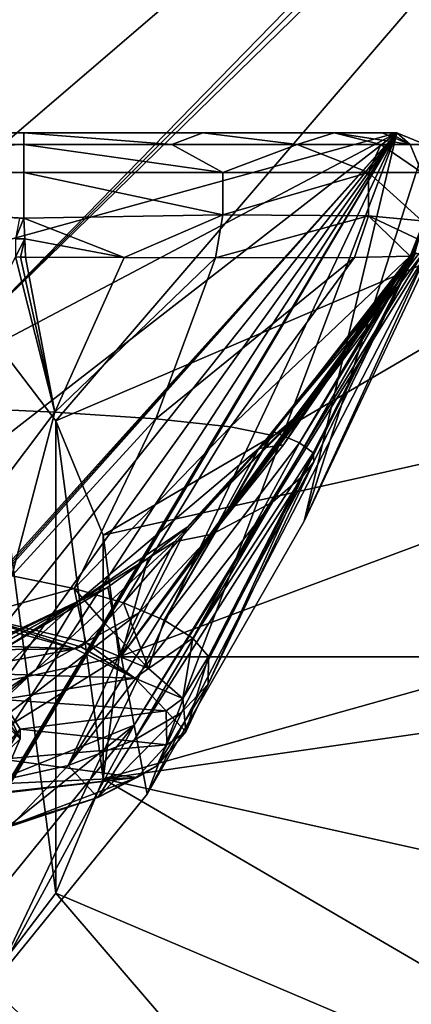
# Model space of a CAD drawing. Header units: millimetres. Extents: x -134 to 34, y -34 to 34.
# Tile 7 of 18: x -91 to -81, y -9 to 16. Entities that reach past the tile are written whole.
import ezdxf

# ---------------------------------------------------------------- set-up
doc = ezdxf.new("R2010")
doc.units = ezdxf.units.MM
doc.header["$LTSCALE"] = 65.128124
for name, color, linetype in [('101', 7, 'CONTINUOUS'), ('112', 7, 'CONTINUOUS'), ('113', 7, 'CONTINUOUS'), ('116', 7, 'CONTINUOUS'), ('117', 7, 'CONTINUOUS'), ('118', 7, 'CONTINUOUS'), ('122', 7, 'CONTINUOUS'), ('123', 7, 'CONTINUOUS'), ('132', 7, 'CONTINUOUS'), ('133', 7, 'CONTINUOUS'), ('135', 7, 'CONTINUOUS'), ('136', 7, 'CONTINUOUS'), ('139', 7, 'CONTINUOUS'), ('143', 7, 'CONTINUOUS'), ('150', 7, 'CONTINUOUS'), ('151', 7, 'CONTINUOUS'), ('157', 7, 'CONTINUOUS'), ('164', 7, 'CONTINUOUS'), ('165', 7, 'CONTINUOUS'), ('166', 7, 'CONTINUOUS'), ('167', 7, 'CONTINUOUS'), ('179', 7, 'CONTINUOUS'), ('180', 7, 'CONTINUOUS'), ('181', 7, 'CONTINUOUS'), ('182', 7, 'CONTINUOUS'), ('183', 7, 'CONTINUOUS'), ('184', 7, 'CONTINUOUS'), ('185', 7, 'CONTINUOUS'), ('195', 7, 'CONTINUOUS'), ('196', 7, 'CONTINUOUS'), ('204', 7, 'CONTINUOUS'), ('206', 7, 'CONTINUOUS'), ('208', 7, 'CONTINUOUS'), ('211', 7, 'CONTINUOUS'), ('88', 7, 'CONTINUOUS'), ('89', 7, 'CONTINUOUS'), ('90', 7, 'CONTINUOUS')]:
    doc.layers.add(name, color=color, linetype=linetype)

msp = doc.modelspace()

# ---------------------------------------------------------------- linework, layer by layer
at = {"layer": '101', "color": 7, "linetype": 'CONTINUOUS'}
for points in [[(-89.696, 5.937, 27.003), (-91.586, 8.404, 27.003), (-89.696, -5.937, 27.003), (-89.696, 5.937, 27.003)], [(-91.586, 8.404, 27.003), (-91.586, -8.404, 27.003), (-89.696, -5.937, 27.003), (-91.586, 8.404, 27.003)], [(-88.509, 3.063, 27.003), (-89.696, 5.937, 27.003), (-88.509, -3.063, 27.003), (-88.509, 3.063, 27.003)], [(-89.696, 5.937, 27.003), (-89.696, -5.937, 27.003), (-88.509, -3.063, 27.003), (-89.696, 5.937, 27.003)], [(-88.107, 0, 27.003), (-88.509, 3.063, 27.003), (-88.509, -3.063, 27.003), (-88.107, 0, 27.003)]]:
    msp.add_3dface(points, dxfattribs=at)
at = {"layer": '112', "color": 7, "linetype": 'CONTINUOUS'}
for points in [[(-87.998, 1.359, 203.457), (-88.474, 0.853, 203.333), (-87.368, -0.292, 200.462), (-87.998, 1.359, 203.457)], [(-86.974, 0.923, 201.33), (-87.998, 1.359, 203.457), (-87.368, -0.292, 200.462), (-86.974, 0.923, 201.33)], [(-88.474, 0.853, 203.333), (-88.949, 0.36, 203.209), (-87.368, -0.292, 200.462), (-88.474, 0.853, 203.333)], [(-86.255, 0.47, 199.087), (-86.974, 0.923, 201.33), (-87.368, -0.292, 200.462), (-86.255, 0.47, 199.087)], [(-86.508, -1.045, 197.376), (-86.255, 0.47, 199.087), (-87.368, -0.292, 200.462), (-86.508, -1.045, 197.376)], [(-85.862, 0.012, 196.752), (-86.255, 0.47, 199.087), (-86.508, -1.045, 197.376), (-85.862, 0.012, 196.752)], [(-86.435, -1.882, 194.137), (-85.862, 0.012, 196.752), (-86.508, -1.045, 197.376), (-86.435, -1.882, 194.137)], [(-85.875, -0.682, 193.231), (-85.862, 0.012, 196.752), (-86.435, -1.882, 194.137), (-85.875, -0.682, 193.231)], [(-86.539, -1.401, 190.085), (-85.875, -0.682, 193.231), (-87.162, -2.742, 191.001), (-86.539, -1.401, 190.085)], [(-87.162, -2.742, 191.001), (-85.875, -0.682, 193.231), (-86.435, -1.882, 194.137), (-87.162, -2.742, 191.001)], [(-87.727, -2.091, 187.517), (-86.539, -1.401, 190.085), (-88.643, -3.537, 188.148), (-87.727, -2.091, 187.517)], [(-88.643, -3.537, 188.148), (-86.539, -1.401, 190.085), (-87.162, -2.742, 191.001), (-88.643, -3.537, 188.148)], [(-89.387, -2.727, 185.401), (-87.727, -2.091, 187.517), (-88.643, -3.537, 188.148), (-89.387, -2.727, 185.401)], [(-93.871, -3.725, 182.571), (-89.387, -2.727, 185.401), (-90.792, -4.203, 185.729), (-93.871, -3.725, 182.571)], [(-90.792, -4.203, 185.729), (-89.387, -2.727, 185.401), (-88.643, -3.537, 188.148), (-90.792, -4.203, 185.729)]]:
    msp.add_3dface(points, dxfattribs=at)
at = {"layer": '113', "color": 7, "linetype": 'CONTINUOUS'}
for points in [[(-90.809, 2.04, 206.713), (-91.715, 1.037, 205.935), (-89.243, 1.724, 205.223), (-90.809, 2.04, 206.713)], [(-91.715, 1.037, 205.935), (-88.949, 0.36, 203.209), (-89.243, 1.724, 205.223), (-91.715, 1.037, 205.935)], [(-88.949, 0.36, 203.209), (-88.474, 0.853, 203.333), (-89.243, 1.724, 205.223), (-88.949, 0.36, 203.209)], [(-88.474, 0.853, 203.333), (-87.998, 1.359, 203.457), (-89.243, 1.724, 205.223), (-88.474, 0.853, 203.333)]]:
    msp.add_3dface(points, dxfattribs=at)
at = {"layer": '116', "color": 7, "linetype": 'CONTINUOUS'}
for points in [[(-80.768, 10.089, 176.708), (-80.779, 10.085, 177.097), (-81.06, 9.702, 177.234), (-80.768, 10.089, 176.708)], [(-81.039, 9.712, 176.856), (-80.768, 10.089, 176.708), (-81.06, 9.702, 177.234), (-81.039, 9.712, 176.856)], [(-80.779, 10.085, 177.097), (-80.789, 10.082, 177.487), (-81.06, 9.702, 177.234), (-80.779, 10.085, 177.097)], [(-81.327, 9.325, 176.995), (-81.039, 9.712, 176.856), (-81.06, 9.702, 177.234), (-81.327, 9.325, 176.995)]]:
    msp.add_3dface(points, dxfattribs=at)
at = {"layer": '117', "color": 7, "linetype": 'CONTINUOUS'}
for points in [[(-80.664, 10.158, 185.523), (-80.656, 10.165, 188.635), (-83.484, 4.562, 187.917), (-80.664, 10.158, 185.523)], [(-83.484, 4.562, 187.917), (-80.656, 10.165, 188.635), (-83.216, 4.905, 192.068), (-83.484, 4.562, 187.917)], [(-80.675, 10.149, 182.829), (-80.664, 10.158, 185.523), (-83.484, 4.562, 187.917), (-80.675, 10.149, 182.829)], [(-80.651, 10.169, 193.399), (-80.68, 10.145, 198.942), (-83.236, 5.132, 196.329), (-80.651, 10.169, 193.399)], [(-83.216, 4.905, 192.068), (-80.651, 10.169, 193.399), (-83.236, 5.132, 196.329), (-83.216, 4.905, 192.068)], [(-80.656, 10.165, 188.635), (-80.651, 10.169, 193.399), (-83.216, 4.905, 192.068), (-80.656, 10.165, 188.635)], [(-83.977, 5.33, 181.05), (-80.707, 10.123, 180.476), (-85.768, 3.084, 181.583), (-83.977, 5.33, 181.05)], [(-85.768, 3.084, 181.583), (-80.707, 10.123, 180.476), (-84.254, 3.891, 184.289), (-85.768, 3.084, 181.583)], [(-80.707, 10.123, 180.476), (-80.675, 10.149, 182.829), (-84.254, 3.891, 184.289), (-80.707, 10.123, 180.476)], [(-84.254, 3.891, 184.289), (-80.675, 10.149, 182.829), (-83.484, 4.562, 187.917), (-84.254, 3.891, 184.289)], [(-83.577, 5.382, 200.462), (-80.79, 10.08, 205.432), (-84.22, 5.662, 204.464), (-83.577, 5.382, 200.462)], [(-81.847, 8.456, 179.734), (-80.707, 10.123, 180.476), (-83.977, 5.33, 181.05), (-81.847, 8.456, 179.734)], [(-80.68, 10.145, 198.942), (-80.79, 10.08, 205.432), (-83.577, 5.382, 200.462), (-80.68, 10.145, 198.942)], [(-83.236, 5.132, 196.329), (-80.68, 10.145, 198.942), (-83.577, 5.382, 200.462), (-83.236, 5.132, 196.329)], [(-81.334, 9.272, 179.005), (-80.707, 10.123, 180.476), (-81.847, 8.456, 179.734), (-81.334, 9.272, 179.005)], [(-80.791, 10.077, 178.108), (-80.707, 10.123, 180.476), (-81.334, 9.272, 179.005), (-80.791, 10.077, 178.108)], [(-87.998, 1.359, 203.457), (-86.974, 0.923, 201.33), (-84.289, 5.579, 204.445), (-87.998, 1.359, 203.457)], [(-86.974, 0.923, 201.33), (-83.577, 5.382, 200.462), (-84.22, 5.662, 204.464), (-86.974, 0.923, 201.33)], [(-86.974, 0.923, 201.33), (-84.22, 5.662, 204.464), (-84.289, 5.579, 204.445), (-86.974, 0.923, 201.33)], [(-86.974, 0.923, 201.33), (-86.255, 0.47, 199.087), (-83.577, 5.382, 200.462), (-86.974, 0.923, 201.33)], [(-86.255, 0.47, 199.087), (-83.236, 5.132, 196.329), (-83.577, 5.382, 200.462), (-86.255, 0.47, 199.087)], [(-86.255, 0.47, 199.087), (-85.862, 0.012, 196.752), (-83.236, 5.132, 196.329), (-86.255, 0.47, 199.087)], [(-85.862, 0.012, 196.752), (-83.216, 4.905, 192.068), (-83.236, 5.132, 196.329), (-85.862, 0.012, 196.752)], [(-85.862, 0.012, 196.752), (-85.875, -0.682, 193.231), (-83.216, 4.905, 192.068), (-85.862, 0.012, 196.752)], [(-85.875, -0.682, 193.231), (-83.484, 4.562, 187.917), (-83.216, 4.905, 192.068), (-85.875, -0.682, 193.231)], [(-86.539, -1.401, 190.085), (-87.727, -2.091, 187.517), (-83.484, 4.562, 187.917), (-86.539, -1.401, 190.085)], [(-87.727, -2.091, 187.517), (-84.254, 3.891, 184.289), (-83.484, 4.562, 187.917), (-87.727, -2.091, 187.517)], [(-85.875, -0.682, 193.231), (-86.539, -1.401, 190.085), (-83.484, 4.562, 187.917), (-85.875, -0.682, 193.231)], [(-87.727, -2.091, 187.517), (-89.387, -2.727, 185.401), (-84.254, 3.891, 184.289), (-87.727, -2.091, 187.517)], [(-89.387, -2.727, 185.401), (-85.768, 3.084, 181.583), (-84.254, 3.891, 184.289), (-89.387, -2.727, 185.401)], [(-85.768, 3.084, 181.583), (-89.387, -2.727, 185.401), (-87.613, 1.107, 181.919), (-85.768, 3.084, 181.583)], [(-89.387, -2.727, 185.401), (-93.871, -3.725, 182.571), (-87.613, 1.107, 181.919), (-89.387, -2.727, 185.401)]]:
    msp.add_3dface(points, dxfattribs=at)
at = {"layer": '118', "color": 7, "linetype": 'CONTINUOUS'}
for points in [[(-92.644, 6.289, 211.945), (-89.724, 6.156, 211.168), (-90.71, 10.058, 215.16), (-92.644, 6.289, 211.945)], [(-90.71, 10.058, 215.16), (-89.724, 6.156, 211.168), (-90.589, 10.055, 215.156), (-90.71, 10.058, 215.16)], [(-90.589, 10.055, 215.156), (-89.724, 6.156, 211.168), (-90.466, 10.053, 215.151), (-90.589, 10.055, 215.156)], [(-90.466, 10.053, 215.151), (-89.724, 6.156, 211.168), (-87.98, 10.04, 214.746), (-90.466, 10.053, 215.151)], [(-87.98, 10.04, 214.746), (-89.724, 6.156, 211.168), (-85.685, 10.036, 213.749), (-87.98, 10.04, 214.746)], [(-89.724, 6.156, 211.168), (-87.183, 5.985, 209.514), (-85.685, 10.036, 213.749), (-89.724, 6.156, 211.168)], [(-87.183, 5.985, 209.514), (-85.31, 5.787, 207.176), (-82.193, 10.04, 210.267), (-87.183, 5.985, 209.514)], [(-85.685, 10.036, 213.749), (-87.183, 5.985, 209.514), (-82.193, 10.04, 210.267), (-85.685, 10.036, 213.749)], [(-84.289, 5.579, 204.445), (-80.794, 10.078, 205.551), (-85.31, 5.787, 207.176), (-84.289, 5.579, 204.445)], [(-85.31, 5.787, 207.176), (-80.794, 10.078, 205.551), (-82.193, 10.04, 210.267), (-85.31, 5.787, 207.176)], [(-84.289, 5.579, 204.445), (-84.22, 5.662, 204.464), (-80.792, 10.079, 205.491), (-84.289, 5.579, 204.445)], [(-80.794, 10.078, 205.551), (-84.289, 5.579, 204.445), (-80.792, 10.079, 205.491), (-80.794, 10.078, 205.551)], [(-84.22, 5.662, 204.464), (-80.79, 10.08, 205.432), (-80.792, 10.079, 205.491), (-84.22, 5.662, 204.464)], [(-92.636, 2.303, 207.87), (-89.724, 6.156, 211.168), (-92.644, 6.289, 211.945), (-92.636, 2.303, 207.87)], [(-92.636, 2.303, 207.87), (-90.809, 2.04, 206.713), (-89.724, 6.156, 211.168), (-92.636, 2.303, 207.87)], [(-90.809, 2.04, 206.713), (-87.183, 5.985, 209.514), (-89.724, 6.156, 211.168), (-90.809, 2.04, 206.713)], [(-90.809, 2.04, 206.713), (-89.243, 1.724, 205.223), (-87.183, 5.985, 209.514), (-90.809, 2.04, 206.713)], [(-89.243, 1.724, 205.223), (-85.31, 5.787, 207.176), (-87.183, 5.985, 209.514), (-89.243, 1.724, 205.223)], [(-89.243, 1.724, 205.223), (-87.998, 1.359, 203.457), (-85.31, 5.787, 207.176), (-89.243, 1.724, 205.223)], [(-87.998, 1.359, 203.457), (-84.289, 5.579, 204.445), (-85.31, 5.787, 207.176), (-87.998, 1.359, 203.457)]]:
    msp.add_3dface(points, dxfattribs=at)
at = {"layer": '122', "color": 7, "linetype": 'CONTINUOUS'}
for points in [[(-90.5, 12.18, 215.517), (-109.5, 12.18, 215.517), (-90.5, 11.034, 215.517), (-90.5, 12.18, 215.517)], [(-90.5, 11.034, 215.517), (-109.5, 12.18, 215.517), (-90.609, 11.031, 215.517), (-90.5, 11.034, 215.517)]]:
    msp.add_3dface(points, dxfattribs=at)
at = {"layer": '123', "color": 7, "linetype": 'CONTINUOUS'}
for points in [[(-90.5, 12.18, 215.517), (-90.5, 11.034, 215.517), (-85.499, 11.12, 214.177), (-90.5, 12.18, 215.517)], [(-85.5, 12.18, 214.178), (-90.5, 12.18, 215.517), (-85.499, 11.12, 214.177), (-85.5, 12.18, 214.178)], [(-81.841, 12.18, 210.521), (-85.5, 12.18, 214.178), (-85.499, 11.12, 214.177), (-81.841, 12.18, 210.521)], [(-81.841, 11.093, 210.52), (-81.841, 12.18, 210.521), (-85.499, 11.12, 214.177), (-81.841, 11.093, 210.52)], [(-80.5, 12.18, 205.517), (-81.841, 12.18, 210.521), (-80.5, 10.969, 205.517), (-80.5, 12.18, 205.517)], [(-80.5, 10.969, 205.517), (-81.841, 12.18, 210.521), (-81.841, 11.093, 210.52), (-80.5, 10.969, 205.517)]]:
    msp.add_3dface(points, dxfattribs=at)
at = {"layer": '132', "color": 7, "linetype": 'CONTINUOUS'}
for points in [[(-94.739, -1.362, 175.527), (-95.439, -1.579, 175.517), (-88.39, 1.753, 175.522), (-94.739, -1.362, 175.527)], [(-88.39, 1.753, 175.522), (-95.439, -1.579, 175.517), (-88.061, 0.02, 126.021), (-88.39, 1.753, 175.522)], [(-91.047, 0.176, 175.537), (-94.739, -1.362, 175.527), (-88.39, 1.753, 175.522), (-91.047, 0.176, 175.537)], [(-95.439, -1.579, 175.517), (-96.675, -5.333, 126.017), (-88.061, 0.02, 126.021), (-95.439, -1.579, 175.517)], [(-88.061, 0.02, 126.021), (-96.675, -5.333, 126.017), (-87.731, -1.714, 76.519), (-88.061, 0.02, 126.021)], [(-96.675, -5.333, 126.017), (-96.398, -8.694, 76.517), (-87.731, -1.714, 76.519), (-96.675, -5.333, 126.017)], [(-96.398, -8.694, 76.517), (-96.121, -12.055, 27.017), (-87.731, -1.714, 76.519), (-96.398, -8.694, 76.517)], [(-87.731, -1.714, 76.519), (-96.121, -12.055, 27.017), (-91.283, -8.225, 27.017), (-87.731, -1.714, 76.519)], [(-87.402, -3.447, 27.017), (-87.731, -1.714, 76.519), (-91.283, -8.225, 27.017), (-87.402, -3.447, 27.017)]]:
    msp.add_3dface(points, dxfattribs=at)
at = {"layer": '133', "color": 7, "linetype": 'CONTINUOUS'}
for points in [[(-88.061, 0.02, 126.021), (-87.731, -1.714, 76.519), (-80.468, 10.164, 101.681), (-88.061, 0.02, 126.021)], [(-80.58, 10.147, 138.702), (-88.061, 0.02, 126.021), (-80.468, 10.164, 101.681), (-80.58, 10.147, 138.702)], [(-87.731, -1.714, 76.519), (-87.402, -3.447, 27.017), (-80.356, 10.18, 64.453), (-87.731, -1.714, 76.519)], [(-80.468, 10.164, 101.681), (-87.731, -1.714, 76.519), (-80.356, 10.18, 64.453), (-80.468, 10.164, 101.681)], [(-80.356, 10.18, 64.453), (-87.402, -3.447, 27.017), (-83.455, 3.414, 27.017), (-80.356, 10.18, 64.453)], [(-80.246, 10.197, 27.017), (-80.356, 10.18, 64.453), (-83.455, 3.414, 27.017), (-80.246, 10.197, 27.017)], [(-80.693, 10.131, 175.517), (-88.061, 0.02, 126.021), (-80.58, 10.147, 138.702), (-80.693, 10.131, 175.517)], [(-83.245, 6.43, 175.517), (-88.061, 0.02, 126.021), (-80.693, 10.131, 175.517), (-83.245, 6.43, 175.517)], [(-86.397, 3.263, 175.517), (-88.061, 0.02, 126.021), (-83.245, 6.43, 175.517), (-86.397, 3.263, 175.517)], [(-87.375, 2.483, 175.519), (-88.061, 0.02, 126.021), (-86.397, 3.263, 175.517), (-87.375, 2.483, 175.519)], [(-88.39, 1.753, 175.522), (-88.061, 0.02, 126.021), (-87.375, 2.483, 175.519), (-88.39, 1.753, 175.522)]]:
    msp.add_3dface(points, dxfattribs=at)
at = {"layer": '135', "color": 7, "linetype": 'CONTINUOUS'}
for points in [[(-89.211, 0.202, 203.063), (-91.885, 0.93, 205.78), (-97.096, 0.494, 204.152), (-89.211, 0.202, 203.063)], [(-94.474, 0.148, 202.862), (-89.211, 0.202, 203.063), (-97.096, 0.494, 204.152), (-94.474, 0.148, 202.862)], [(-92.396, -0.39, 200.855), (-89.211, 0.202, 203.063), (-94.474, 0.148, 202.862), (-92.396, -0.39, 200.855)], [(-87.718, -0.532, 200.323), (-89.211, 0.202, 203.063), (-92.396, -0.39, 200.855), (-87.718, -0.532, 200.323)], [(-91.06, -1.068, 198.322), (-87.718, -0.532, 200.323), (-92.396, -0.39, 200.855), (-91.06, -1.068, 198.322)], [(-86.93, -1.354, 197.258), (-87.718, -0.532, 200.323), (-91.06, -1.068, 198.322), (-86.93, -1.354, 197.258)], [(-90.6, -1.82, 195.517), (-86.93, -1.354, 197.258), (-91.06, -1.068, 198.322), (-90.6, -1.82, 195.517)], [(-86.913, -2.212, 194.052), (-86.93, -1.354, 197.258), (-90.6, -1.82, 195.517), (-86.913, -2.212, 194.052)], [(-91.06, -2.572, 192.712), (-86.913, -2.212, 194.052), (-90.6, -1.82, 195.517), (-91.06, -2.572, 192.712)], [(-87.665, -3.03, 191.001), (-86.913, -2.212, 194.052), (-91.06, -2.572, 192.712), (-87.665, -3.03, 191.001)], [(-92.396, -3.25, 190.179), (-87.665, -3.03, 191.001), (-91.06, -2.572, 192.712), (-92.396, -3.25, 190.179)], [(-91.192, -4.373, 185.989), (-87.665, -3.03, 191.001), (-97.096, -4.134, 186.882), (-91.192, -4.373, 185.989)], [(-97.096, -4.134, 186.882), (-87.665, -3.03, 191.001), (-94.474, -3.788, 188.173), (-97.096, -4.134, 186.882)], [(-94.474, -3.788, 188.173), (-87.665, -3.03, 191.001), (-92.396, -3.25, 190.179), (-94.474, -3.788, 188.173)]]:
    msp.add_3dface(points, dxfattribs=at)
at = {"layer": '136', "color": 7, "linetype": 'CONTINUOUS'}
for points in [[(-81.126, 13.18, 27.017), (-118.874, 13.18, 27.017), (-118.687, 13.18, 101.136), (-81.126, 13.18, 27.017)], [(-81.313, 13.18, 101.267), (-81.126, 13.18, 27.017), (-118.687, 13.18, 101.136), (-81.313, 13.18, 101.267)], [(-118.5, 13.18, 175.516), (-81.313, 13.18, 101.267), (-118.687, 13.18, 101.136), (-118.5, 13.18, 175.516)], [(-81.5, 13.18, 175.516), (-81.313, 13.18, 101.267), (-118.5, 13.18, 175.516), (-81.5, 13.18, 175.516)], [(-81.5, 13.18, 205.517), (-81.5, 13.18, 175.516), (-118.5, 13.18, 205.517), (-81.5, 13.18, 205.517)], [(-118.5, 13.18, 205.517), (-81.5, 13.18, 175.516), (-118.5, 13.18, 175.516), (-118.5, 13.18, 205.517)], [(-117.297, 13.18, 210.013), (-81.5, 13.18, 205.517), (-118.5, 13.18, 205.517), (-117.297, 13.18, 210.013)], [(-82.707, 13.18, 210.02), (-81.5, 13.18, 205.517), (-117.297, 13.18, 210.013), (-82.707, 13.18, 210.02)], [(-114.003, 13.18, 213.31), (-82.707, 13.18, 210.02), (-117.297, 13.18, 210.013), (-114.003, 13.18, 213.31)], [(-86.004, 13.18, 213.314), (-82.707, 13.18, 210.02), (-114.003, 13.18, 213.31), (-86.004, 13.18, 213.314)], [(-109.5, 13.18, 214.517), (-86.004, 13.18, 213.314), (-114.003, 13.18, 213.31), (-109.5, 13.18, 214.517)], [(-90.5, 13.18, 214.517), (-86.004, 13.18, 213.314), (-109.5, 13.18, 214.517), (-90.5, 13.18, 214.517)]]:
    msp.add_3dface(points, dxfattribs=at)
at = {"layer": '139', "color": 7, "linetype": 'CONTINUOUS'}
for points in [[(-80.791, 10.077, 178.108), (-81.334, 9.272, 179.005), (-81.822, 8.649, 178.544), (-80.791, 10.077, 178.108)], [(-81.737, 8.793, 177.352), (-80.791, 10.077, 178.108), (-81.822, 8.649, 178.544), (-81.737, 8.793, 177.352)], [(-80.79, 10.084, 177.796), (-80.791, 10.077, 178.108), (-81.737, 8.793, 177.352), (-80.79, 10.084, 177.796)], [(-81.521, 9.074, 177.184), (-80.79, 10.084, 177.796), (-81.737, 8.793, 177.352), (-81.521, 9.074, 177.184)], [(-80.789, 10.082, 177.487), (-80.79, 10.084, 177.796), (-81.521, 9.074, 177.184), (-80.789, 10.082, 177.487)], [(-81.327, 9.325, 176.995), (-80.789, 10.082, 177.487), (-81.521, 9.074, 177.184), (-81.327, 9.325, 176.995)], [(-80.789, 10.082, 177.487), (-81.327, 9.325, 176.995), (-81.06, 9.702, 177.234), (-80.789, 10.082, 177.487)], [(-81.334, 9.272, 179.005), (-81.847, 8.456, 179.734), (-81.822, 8.649, 178.544), (-81.334, 9.272, 179.005)]]:
    msp.add_3dface(points, dxfattribs=at)
at = {"layer": '143', "color": 7, "linetype": 'CONTINUOUS'}
for points in [[(-81.737, 8.793, 177.352), (-83.977, 5.33, 181.05), (-84.595, 5.238, 179.125), (-81.737, 8.793, 177.352)], [(-83.977, 5.33, 181.05), (-81.737, 8.793, 177.352), (-81.822, 8.649, 178.544), (-83.977, 5.33, 181.05)], [(-81.847, 8.456, 179.734), (-83.977, 5.33, 181.05), (-81.822, 8.649, 178.544), (-81.847, 8.456, 179.734)], [(-84.595, 5.238, 179.125), (-85.768, 3.084, 181.583), (-86.716, 2.894, 180.032), (-84.595, 5.238, 179.125)], [(-83.977, 5.33, 181.05), (-85.768, 3.084, 181.583), (-84.595, 5.238, 179.125), (-83.977, 5.33, 181.05)], [(-85.768, 3.084, 181.583), (-87.613, 1.107, 181.919), (-86.716, 2.894, 180.032), (-85.768, 3.084, 181.583)], [(-86.716, 2.894, 180.032), (-87.613, 1.107, 181.919), (-90.194, -0.316, 181.025), (-86.716, 2.894, 180.032)], [(-87.613, 1.107, 181.919), (-93.871, -3.725, 182.571), (-90.194, -0.316, 181.025), (-87.613, 1.107, 181.919)], [(-93.871, -3.725, 182.571), (-93.859, -3.255, 182.092), (-90.194, -0.316, 181.025), (-93.871, -3.725, 182.571)], [(-93.859, -3.255, 182.092), (-93.839, -2.802, 181.598), (-90.194, -0.316, 181.025), (-93.859, -3.255, 182.092)]]:
    msp.add_3dface(points, dxfattribs=at)
at = {"layer": '150', "color": 7, "linetype": 'CONTINUOUS'}
for points in [[(-81.327, 9.325, 176.995), (-81.521, 9.074, 177.184), (-81.41, 9.123, 176.361), (-81.327, 9.325, 176.995)], [(-81.374, 9.228, 176.678), (-81.327, 9.325, 176.995), (-81.41, 9.123, 176.361), (-81.374, 9.228, 176.678)], [(-81.521, 9.074, 177.184), (-81.737, 8.793, 177.352), (-81.584, 8.869, 176.329), (-81.521, 9.074, 177.184)], [(-81.41, 9.123, 176.361), (-81.521, 9.074, 177.184), (-81.584, 8.869, 176.329), (-81.41, 9.123, 176.361)], [(-81.737, 8.793, 177.352), (-81.766, 8.603, 176.277), (-81.584, 8.869, 176.329), (-81.737, 8.793, 177.352)], [(-81.766, 8.603, 176.277), (-81.737, 8.793, 177.352), (-81.766, 8.709, 176.813), (-81.766, 8.603, 176.277)]]:
    msp.add_3dface(points, dxfattribs=at)
at = {"layer": '151', "color": 7, "linetype": 'CONTINUOUS'}
for points in [[(-80.754, 10.097, 176.448), (-80.761, 10.094, 176.578), (-81.07, 9.622, 176.396), (-80.754, 10.097, 176.448)], [(-80.761, 10.094, 176.578), (-80.768, 10.089, 176.708), (-81.07, 9.622, 176.396), (-80.761, 10.094, 176.578)], [(-80.768, 10.089, 176.708), (-81.039, 9.712, 176.856), (-81.07, 9.622, 176.396), (-80.768, 10.089, 176.708)], [(-81.039, 9.712, 176.856), (-81.327, 9.325, 176.995), (-81.07, 9.622, 176.396), (-81.039, 9.712, 176.856)], [(-81.374, 9.228, 176.678), (-81.41, 9.123, 176.361), (-81.07, 9.622, 176.396), (-81.374, 9.228, 176.678)], [(-81.327, 9.325, 176.995), (-81.374, 9.228, 176.678), (-81.07, 9.622, 176.396), (-81.327, 9.325, 176.995)]]:
    msp.add_3dface(points, dxfattribs=at)
at = {"layer": '157', "color": 7, "linetype": 'CONTINUOUS'}
for points in [[(-81.737, 8.793, 177.352), (-84.595, 5.238, 179.125), (-81.766, 8.709, 176.813), (-81.737, 8.793, 177.352)], [(-84.595, 5.238, 179.125), (-81.766, 8.603, 176.277), (-81.766, 8.709, 176.813), (-84.595, 5.238, 179.125)], [(-81.766, 8.603, 176.277), (-84.595, 5.238, 179.125), (-83.736, 5.976, 175.829), (-81.766, 8.603, 176.277)], [(-84.595, 5.238, 179.125), (-86.397, 3.263, 175.517), (-83.736, 5.976, 175.829), (-84.595, 5.238, 179.125)], [(-86.397, 3.263, 175.517), (-84.595, 5.238, 179.125), (-89.185, 1.357, 178.643), (-86.397, 3.263, 175.517)], [(-84.595, 5.238, 179.125), (-86.716, 2.894, 180.032), (-89.185, 1.357, 178.643), (-84.595, 5.238, 179.125)], [(-87.375, 2.483, 175.519), (-86.397, 3.263, 175.517), (-89.185, 1.357, 178.643), (-87.375, 2.483, 175.519)], [(-86.716, 2.894, 180.032), (-90.194, -0.316, 181.025), (-89.185, 1.357, 178.643), (-86.716, 2.894, 180.032)], [(-88.39, 1.753, 175.522), (-87.375, 2.483, 175.519), (-89.185, 1.357, 178.643), (-88.39, 1.753, 175.522)], [(-91.047, 0.176, 175.537), (-88.39, 1.753, 175.522), (-89.185, 1.357, 178.643), (-91.047, 0.176, 175.537)], [(-94.103, -1.34, 178.676), (-91.047, 0.176, 175.537), (-89.185, 1.357, 178.643), (-94.103, -1.34, 178.676)], [(-89.185, 1.357, 178.643), (-93.839, -2.802, 181.598), (-94.103, -1.357, 178.734), (-89.185, 1.357, 178.643)], [(-94.103, -1.34, 178.676), (-89.185, 1.357, 178.643), (-94.103, -1.357, 178.734), (-94.103, -1.34, 178.676)], [(-90.194, -0.316, 181.025), (-93.839, -2.802, 181.598), (-89.185, 1.357, 178.643), (-90.194, -0.316, 181.025)]]:
    msp.add_3dface(points, dxfattribs=at)
at = {"layer": '164', "color": 7, "linetype": 'CONTINUOUS'}
for points in [[(-90.5, 13.18, 214.517), (-109.5, 13.18, 214.517), (-109.5, 12.887, 215.224), (-90.5, 13.18, 214.517)], [(-90.5, 13.18, 214.517), (-109.5, 12.887, 215.224), (-90.5, 12.887, 215.224), (-90.5, 13.18, 214.517)], [(-109.5, 12.18, 215.517), (-90.5, 12.18, 215.517), (-90.5, 12.887, 215.224), (-109.5, 12.18, 215.517)], [(-109.5, 12.887, 215.224), (-109.5, 12.18, 215.517), (-90.5, 12.887, 215.224), (-109.5, 12.887, 215.224)]]:
    msp.add_3dface(points, dxfattribs=at)
at = {"layer": '165', "color": 7, "linetype": 'CONTINUOUS'}
for points in [[(-86.004, 13.18, 213.314), (-90.5, 13.18, 214.517), (-86.785, 12.887, 214.485), (-86.004, 13.18, 213.314)], [(-90.5, 13.18, 214.517), (-90.5, 12.887, 215.224), (-86.785, 12.887, 214.485), (-90.5, 13.18, 214.517)], [(-83.635, 12.887, 212.38), (-86.004, 13.18, 213.314), (-86.785, 12.887, 214.485), (-83.635, 12.887, 212.38)], [(-82.707, 13.18, 210.02), (-86.004, 13.18, 213.314), (-83.635, 12.887, 212.38), (-82.707, 13.18, 210.02)], [(-81.531, 12.887, 209.231), (-82.707, 13.18, 210.02), (-83.635, 12.887, 212.38), (-81.531, 12.887, 209.231)], [(-81.5, 13.18, 205.517), (-82.707, 13.18, 210.02), (-80.793, 12.887, 205.517), (-81.5, 13.18, 205.517)], [(-80.793, 12.887, 205.517), (-82.707, 13.18, 210.02), (-81.531, 12.887, 209.231), (-80.793, 12.887, 205.517)], [(-90.5, 12.18, 215.517), (-85.5, 12.18, 214.178), (-90.5, 12.887, 215.224), (-90.5, 12.18, 215.517)], [(-90.5, 12.887, 215.224), (-85.5, 12.18, 214.178), (-86.785, 12.887, 214.485), (-90.5, 12.887, 215.224)], [(-85.5, 12.18, 214.178), (-83.635, 12.887, 212.38), (-86.785, 12.887, 214.485), (-85.5, 12.18, 214.178)], [(-85.5, 12.18, 214.178), (-81.841, 12.18, 210.521), (-83.635, 12.887, 212.38), (-85.5, 12.18, 214.178)], [(-81.841, 12.18, 210.521), (-81.531, 12.887, 209.231), (-83.635, 12.887, 212.38), (-81.841, 12.18, 210.521)], [(-81.841, 12.18, 210.521), (-80.5, 12.18, 205.517), (-81.531, 12.887, 209.231), (-81.841, 12.18, 210.521)], [(-80.5, 12.18, 205.517), (-80.793, 12.887, 205.517), (-81.531, 12.887, 209.231), (-80.5, 12.18, 205.517)]]:
    msp.add_3dface(points, dxfattribs=at)
at = {"layer": '166', "color": 7, "linetype": 'CONTINUOUS'}
for points in [[(-81.5, 13.18, 175.516), (-81.5, 13.18, 205.517), (-80.793, 12.887, 205.517), (-81.5, 13.18, 175.516)], [(-81.5, 13.18, 175.516), (-80.793, 12.887, 205.517), (-80.793, 12.887, 175.517), (-81.5, 13.18, 175.516)], [(-80.5, 12.18, 175.517), (-80.793, 12.887, 205.517), (-80.5, 12.18, 190.517), (-80.5, 12.18, 175.517)], [(-80.5, 12.18, 205.517), (-80.5, 12.18, 190.517), (-80.793, 12.887, 205.517), (-80.5, 12.18, 205.517)], [(-80.793, 12.887, 205.517), (-80.5, 12.18, 175.517), (-80.793, 12.887, 175.517), (-80.793, 12.887, 205.517)]]:
    msp.add_3dface(points, dxfattribs=at)
at = {"layer": '167', "color": 7, "linetype": 'CONTINUOUS'}
for points in [[(-81.313, 13.18, 101.267), (-81.5, 13.18, 175.516), (-80.793, 12.887, 175.517), (-81.313, 13.18, 101.267)], [(-81.126, 13.18, 27.017), (-81.313, 13.18, 101.267), (-80.793, 12.887, 175.517), (-81.126, 13.18, 27.017)], [(-81.126, 13.18, 27.017), (-80.793, 12.887, 175.517), (-80.419, 12.887, 27.017), (-81.126, 13.18, 27.017)], [(-80.793, 12.887, 175.517), (-80.5, 12.18, 175.517), (-80.419, 12.887, 27.017), (-80.793, 12.887, 175.517)]]:
    msp.add_3dface(points, dxfattribs=at)
at = {"layer": '179', "color": 7, "linetype": 'CONTINUOUS'}
for points in [[(-90.5, 11.034, 215.517), (-90.609, 11.031, 215.517), (-90.713, 10.512, 215.425), (-90.5, 11.034, 215.517)], [(-90.5, 11.034, 215.517), (-90.713, 10.512, 215.425), (-90.482, 10.51, 215.423), (-90.5, 11.034, 215.517)], [(-90.713, 10.512, 215.425), (-90.71, 10.058, 215.16), (-90.482, 10.51, 215.423), (-90.713, 10.512, 215.425)], [(-90.71, 10.058, 215.16), (-90.589, 10.055, 215.156), (-90.482, 10.51, 215.423), (-90.71, 10.058, 215.16)], [(-90.589, 10.055, 215.156), (-90.466, 10.053, 215.151), (-90.482, 10.51, 215.423), (-90.589, 10.055, 215.156)]]:
    msp.add_3dface(points, dxfattribs=at)
at = {"layer": '180', "color": 7, "linetype": 'CONTINUOUS'}
for points in [[(-90.5, 11.034, 215.517), (-87.98, 10.04, 214.746), (-85.499, 11.12, 214.177), (-90.5, 11.034, 215.517)], [(-87.98, 10.04, 214.746), (-90.5, 11.034, 215.517), (-90.482, 10.51, 215.423), (-87.98, 10.04, 214.746)], [(-87.98, 10.04, 214.746), (-85.685, 10.036, 213.749), (-85.499, 11.12, 214.177), (-87.98, 10.04, 214.746)], [(-85.685, 10.036, 213.749), (-81.841, 11.093, 210.52), (-85.499, 11.12, 214.177), (-85.685, 10.036, 213.749)], [(-85.685, 10.036, 213.749), (-82.193, 10.04, 210.267), (-81.841, 11.093, 210.52), (-85.685, 10.036, 213.749)], [(-82.193, 10.04, 210.267), (-80.794, 10.078, 205.551), (-81.841, 11.093, 210.52), (-82.193, 10.04, 210.267)], [(-81.841, 11.093, 210.52), (-80.794, 10.078, 205.551), (-80.575, 10.5, 205.535), (-81.841, 11.093, 210.52)], [(-80.5, 10.969, 205.517), (-81.841, 11.093, 210.52), (-80.575, 10.5, 205.535), (-80.5, 10.969, 205.517)], [(-90.466, 10.053, 215.151), (-87.98, 10.04, 214.746), (-90.482, 10.51, 215.423), (-90.466, 10.053, 215.151)]]:
    msp.add_3dface(points, dxfattribs=at)
at = {"layer": '181', "color": 7, "linetype": 'CONTINUOUS'}
for points in [[(-80.794, 10.078, 205.551), (-80.792, 10.079, 205.491), (-80.575, 10.5, 205.535), (-80.794, 10.078, 205.551)], [(-80.792, 10.079, 205.491), (-80.79, 10.08, 205.432), (-80.575, 10.5, 205.535), (-80.792, 10.079, 205.491)], [(-80.575, 10.5, 205.535), (-80.79, 10.08, 205.432), (-80.574, 10.5, 205.423), (-80.575, 10.5, 205.535)]]:
    msp.add_3dface(points, dxfattribs=at)
at = {"layer": '182', "color": 7, "linetype": 'CONTINUOUS'}
for points in [[(-80.707, 10.123, 180.476), (-80.791, 10.077, 178.108), (-80.5, 10.827, 190.506), (-80.707, 10.123, 180.476)], [(-80.5, 10.827, 190.506), (-80.791, 10.077, 178.108), (-80.575, 10.497, 178.121), (-80.5, 10.827, 190.506)], [(-80.79, 10.08, 205.432), (-80.68, 10.145, 198.942), (-80.574, 10.5, 205.423), (-80.79, 10.08, 205.432)]]:
    msp.add_3dface(points, dxfattribs=at)
at = {"layer": '183', "color": 7, "linetype": 'CONTINUOUS'}
for points in [[(-80.791, 10.077, 178.108), (-80.79, 10.084, 177.796), (-80.574, 10.501, 177.477), (-80.791, 10.077, 178.108)], [(-80.575, 10.497, 178.121), (-80.791, 10.077, 178.108), (-80.574, 10.501, 177.477), (-80.575, 10.497, 178.121)], [(-80.79, 10.084, 177.796), (-80.789, 10.082, 177.487), (-80.574, 10.501, 177.477), (-80.79, 10.084, 177.796)]]:
    msp.add_3dface(points, dxfattribs=at)
at = {"layer": '184', "color": 7, "linetype": 'CONTINUOUS'}
for points in [[(-80.574, 10.501, 177.477), (-80.789, 10.082, 177.487), (-80.569, 10.496, 176.696), (-80.574, 10.501, 177.477)], [(-80.789, 10.082, 177.487), (-80.779, 10.085, 177.097), (-80.569, 10.496, 176.696), (-80.789, 10.082, 177.487)], [(-80.779, 10.085, 177.097), (-80.768, 10.089, 176.708), (-80.569, 10.496, 176.696), (-80.779, 10.085, 177.097)]]:
    msp.add_3dface(points, dxfattribs=at)
at = {"layer": '185', "color": 7, "linetype": 'CONTINUOUS'}
for points in [[(-80.569, 10.496, 176.696), (-80.768, 10.089, 176.708), (-80.565, 10.494, 176.419), (-80.569, 10.496, 176.696)], [(-80.768, 10.089, 176.708), (-80.761, 10.094, 176.578), (-80.565, 10.494, 176.419), (-80.768, 10.089, 176.708)]]:
    msp.add_3dface(points, dxfattribs=at)
at = {"layer": '195', "color": 7, "linetype": 'CONTINUOUS'}
for points in [[(-91.715, 1.037, 205.935), (-91.885, 0.93, 205.78), (-89.211, 0.202, 203.063), (-91.715, 1.037, 205.935)], [(-88.949, 0.36, 203.209), (-91.715, 1.037, 205.935), (-89.072, 0.255, 203.149), (-88.949, 0.36, 203.209)], [(-91.715, 1.037, 205.935), (-89.211, 0.202, 203.063), (-89.072, 0.255, 203.149), (-91.715, 1.037, 205.935)]]:
    msp.add_3dface(points, dxfattribs=at)
at = {"layer": '196', "color": 7, "linetype": 'CONTINUOUS'}
for points in [[(-89.211, 0.202, 203.063), (-87.718, -0.532, 200.323), (-89.072, 0.255, 203.149), (-89.211, 0.202, 203.063)], [(-87.718, -0.532, 200.323), (-88.949, 0.36, 203.209), (-89.072, 0.255, 203.149), (-87.718, -0.532, 200.323)], [(-87.368, -0.292, 200.462), (-88.949, 0.36, 203.209), (-87.718, -0.532, 200.323), (-87.368, -0.292, 200.462)], [(-86.508, -1.045, 197.376), (-87.368, -0.292, 200.462), (-87.718, -0.532, 200.323), (-86.508, -1.045, 197.376)], [(-86.508, -1.045, 197.376), (-87.718, -0.532, 200.323), (-86.93, -1.354, 197.258), (-86.508, -1.045, 197.376)], [(-86.435, -1.882, 194.137), (-86.508, -1.045, 197.376), (-86.93, -1.354, 197.258), (-86.435, -1.882, 194.137)], [(-86.435, -1.882, 194.137), (-86.93, -1.354, 197.258), (-86.913, -2.212, 194.052), (-86.435, -1.882, 194.137)], [(-87.162, -2.742, 191.001), (-86.435, -1.882, 194.137), (-86.913, -2.212, 194.052), (-87.162, -2.742, 191.001)], [(-87.162, -2.742, 191.001), (-86.913, -2.212, 194.052), (-87.665, -3.03, 191.001), (-87.162, -2.742, 191.001)], [(-88.643, -3.537, 188.148), (-87.162, -2.742, 191.001), (-87.665, -3.03, 191.001), (-88.643, -3.537, 188.148)], [(-88.643, -3.537, 188.148), (-87.665, -3.03, 191.001), (-91.192, -4.373, 185.989), (-88.643, -3.537, 188.148)], [(-90.792, -4.203, 185.729), (-88.643, -3.537, 188.148), (-91.192, -4.373, 185.989), (-90.792, -4.203, 185.729)]]:
    msp.add_3dface(points, dxfattribs=at)
at = {"layer": '204', "color": 7, "linetype": 'CONTINUOUS'}
for points in [[(-116.547, 3.416, 27.017), (-118.874, 13.18, 27.017), (-81.126, 13.18, 27.017), (-116.547, 3.416, 27.017)], [(-112.598, -3.447, 27.017), (-116.547, 3.416, 27.017), (-81.126, 13.18, 27.017), (-112.598, -3.447, 27.017)], [(-108.717, -8.225, 27.017), (-112.598, -3.447, 27.017), (-81.126, 13.18, 27.017), (-108.717, -8.225, 27.017)], [(-103.879, -12.055, 27.017), (-108.717, -8.225, 27.017), (-81.126, 13.18, 27.017), (-103.879, -12.055, 27.017)], [(-103.793, -12.108, 27.017), (-103.879, -12.055, 27.017), (-81.126, 13.18, 27.017), (-103.793, -12.108, 27.017)], [(-103.707, -12.16, 27.017), (-103.793, -12.108, 27.017), (-81.126, 13.18, 27.017), (-103.707, -12.16, 27.017)], [(-101.925, -12.909, 27.017), (-103.707, -12.16, 27.017), (-81.126, 13.18, 27.017), (-101.925, -12.909, 27.017)], [(-100, -13.168, 27.017), (-101.925, -12.909, 27.017), (-81.126, 13.18, 27.017), (-100, -13.168, 27.017)], [(-98.075, -12.909, 27.017), (-100, -13.168, 27.017), (-81.126, 13.18, 27.017), (-98.075, -12.909, 27.017)], [(-96.293, -12.16, 27.017), (-98.075, -12.909, 27.017), (-81.126, 13.18, 27.017), (-96.293, -12.16, 27.017)], [(-96.207, -12.108, 27.017), (-96.293, -12.16, 27.017), (-81.126, 13.18, 27.017), (-96.207, -12.108, 27.017)], [(-96.121, -12.055, 27.017), (-96.207, -12.108, 27.017), (-81.126, 13.18, 27.017), (-96.121, -12.055, 27.017)], [(-91.283, -8.225, 27.017), (-96.121, -12.055, 27.017), (-81.126, 13.18, 27.017), (-91.283, -8.225, 27.017)], [(-87.402, -3.447, 27.017), (-91.283, -8.225, 27.017), (-81.126, 13.18, 27.017), (-87.402, -3.447, 27.017)], [(-83.455, 3.414, 27.017), (-87.402, -3.447, 27.017), (-81.126, 13.18, 27.017), (-83.455, 3.414, 27.017)], [(-83.455, 3.414, 27.017), (-81.126, 13.18, 27.017), (-80.419, 12.887, 27.017), (-83.455, 3.414, 27.017)], [(-80.246, 10.197, 27.017), (-83.455, 3.414, 27.017), (-80.419, 12.887, 27.017), (-80.246, 10.197, 27.017)]]:
    msp.add_3dface(points, dxfattribs=at)
at = {"layer": '206', "color": 7, "linetype": 'CONTINUOUS'}
for points in [[(-90.6, -2.061, 195.582), (-91.06, -1.068, 198.322), (-91.859, -0.845, 200.122), (-90.6, -2.061, 195.582)], [(-90.6, -1.82, 195.517), (-91.06, -1.068, 198.322), (-90.6, -2.061, 195.582), (-90.6, -1.82, 195.517)], [(-91.06, -2.572, 192.712), (-90.6, -1.82, 195.517), (-91.859, -3.278, 191.042), (-91.06, -2.572, 192.712)], [(-91.859, -3.278, 191.042), (-90.6, -1.82, 195.517), (-90.6, -2.061, 195.582), (-91.859, -3.278, 191.042)]]:
    msp.add_3dface(points, dxfattribs=at)
at = {"layer": '208', "color": 7, "linetype": 'CONTINUOUS'}
for points in [[(-90.6, -2.061, 195.582), (-91.859, -0.845, 200.122), (-90.893, -1.66, 197.626), (-90.6, -2.061, 195.582)], [(-90.6, -2.061, 195.582), (-90.893, -1.66, 197.626), (-90.893, -2.736, 193.611), (-90.6, -2.061, 195.582)], [(-91.859, -3.278, 191.042), (-90.6, -2.061, 195.582), (-90.893, -2.736, 193.611), (-91.859, -3.278, 191.042)]]:
    msp.add_3dface(points, dxfattribs=at)
at = {"layer": '211', "color": 7, "linetype": 'CONTINUOUS'}
for points in [[(-83.245, 6.43, 175.517), (-80.693, 10.131, 175.517), (-81.766, 8.603, 176.277), (-83.245, 6.43, 175.517)], [(-81.766, 8.603, 176.277), (-80.693, 10.131, 175.517), (-81.584, 8.869, 176.329), (-81.766, 8.603, 176.277)], [(-80.693, 10.131, 175.517), (-81.41, 9.123, 176.361), (-81.584, 8.869, 176.329), (-80.693, 10.131, 175.517)], [(-81.41, 9.123, 176.361), (-80.693, 10.131, 175.517), (-81.07, 9.622, 176.396), (-81.41, 9.123, 176.361)], [(-80.697, 10.127, 175.566), (-81.07, 9.622, 176.396), (-80.693, 10.131, 175.517), (-80.697, 10.127, 175.566)], [(-80.754, 10.097, 176.448), (-81.07, 9.622, 176.396), (-80.697, 10.127, 175.566), (-80.754, 10.097, 176.448)], [(-83.245, 6.43, 175.517), (-81.766, 8.603, 176.277), (-83.736, 5.976, 175.829), (-83.245, 6.43, 175.517)], [(-86.397, 3.263, 175.517), (-83.245, 6.43, 175.517), (-83.736, 5.976, 175.829), (-86.397, 3.263, 175.517)]]:
    msp.add_3dface(points, dxfattribs=at)
at = {"layer": '88', "color": 7, "linetype": 'CONTINUOUS'}
for points in [[(-84.748, 32.901, 26.946), (-92.359, 32.902, 26.965), (-96.922, 11.487, 27.003), (-84.748, 32.901, 26.946)], [(-94.051, 10.297, 27.003), (-84.748, 32.901, 26.946), (-96.922, 11.487, 27.003), (-94.051, 10.297, 27.003)], [(-67.692, 32.908, 26.838), (-84.748, 32.901, 26.946), (-94.051, 10.297, 27.003), (-67.692, 32.908, 26.838)], [(-91.586, 8.404, 27.003), (-67.692, 32.908, 26.838), (-94.051, 10.297, 27.003), (-91.586, 8.404, 27.003)], [(-67.267, 32.731, 26.836), (-67.692, 32.908, 26.838), (-91.586, 8.404, 27.003), (-67.267, 32.731, 26.836)], [(-67.092, 32.308, 26.838), (-67.267, 32.731, 26.836), (-91.586, 8.404, 27.003), (-67.092, 32.308, 26.838)], [(-89.696, 5.937, 27.003), (-67.092, 32.308, 26.838), (-91.586, 8.404, 27.003), (-89.696, 5.937, 27.003)], [(-67.1, 15.596, 26.945), (-67.092, 32.308, 26.838), (-89.696, 5.937, 27.003), (-67.1, 15.596, 26.945)], [(-88.509, 3.063, 27.003), (-67.1, 15.596, 26.945), (-89.696, 5.937, 27.003), (-88.509, 3.063, 27.003)], [(-67.1, 7.86, 26.965), (-67.1, 15.596, 26.945), (-88.509, 3.063, 27.003), (-67.1, 7.86, 26.965)], [(-88.107, 0, 27.003), (-67.1, 7.86, 26.965), (-88.509, 3.063, 27.003), (-88.107, 0, 27.003)], [(-77.603, 0, 27.015), (-67.1, 7.86, 26.965), (-88.107, 0, 27.003), (-77.603, 0, 27.015)]]:
    msp.add_3dface(points, dxfattribs=at)
at = {"layer": '89', "color": 7, "linetype": 'CONTINUOUS'}
for points in [[(-134, -32.501, 20.2), (-134, 32.501, 20.2), (-66, -32.501, 20.2), (-134, -32.501, 20.2)], [(-134, 32.501, 20.2), (-66, 32.501, 20.2), (-66, -32.501, 20.2), (-134, 32.501, 20.2)]]:
    msp.add_3dface(points, dxfattribs=at)
at = {"layer": '90', "color": 7, "linetype": 'CONTINUOUS'}
for points in [[(-67.1, 0, 26.971), (-77.603, 0, 27.015), (-88.509, -3.063, 27.003), (-67.1, 0, 26.971)], [(-67.1, -7.831, 26.965), (-67.1, 0, 26.971), (-88.509, -3.063, 27.003), (-67.1, -7.831, 26.965)], [(-77.603, 0, 27.015), (-88.107, 0, 27.003), (-88.509, -3.063, 27.003), (-77.603, 0, 27.015)], [(-89.696, -5.937, 27.003), (-67.1, -15.553, 26.945), (-88.509, -3.063, 27.003), (-89.696, -5.937, 27.003)], [(-67.1, -15.553, 26.945), (-67.1, -7.831, 26.965), (-88.509, -3.063, 27.003), (-67.1, -15.553, 26.945)], [(-91.586, -8.404, 27.003), (-67.092, -32.308, 26.838), (-89.696, -5.937, 27.003), (-91.586, -8.404, 27.003)], [(-67.092, -32.308, 26.838), (-67.1, -15.553, 26.945), (-89.696, -5.937, 27.003), (-67.092, -32.308, 26.838)], [(-94.051, -10.297, 27.003), (-67.269, -32.733, 26.836), (-91.586, -8.404, 27.003), (-94.051, -10.297, 27.003)], [(-67.269, -32.733, 26.836), (-67.092, -32.308, 26.838), (-91.586, -8.404, 27.003), (-67.269, -32.733, 26.836)]]:
    msp.add_3dface(points, dxfattribs=at)

doc.saveas('drawing.dxf')
